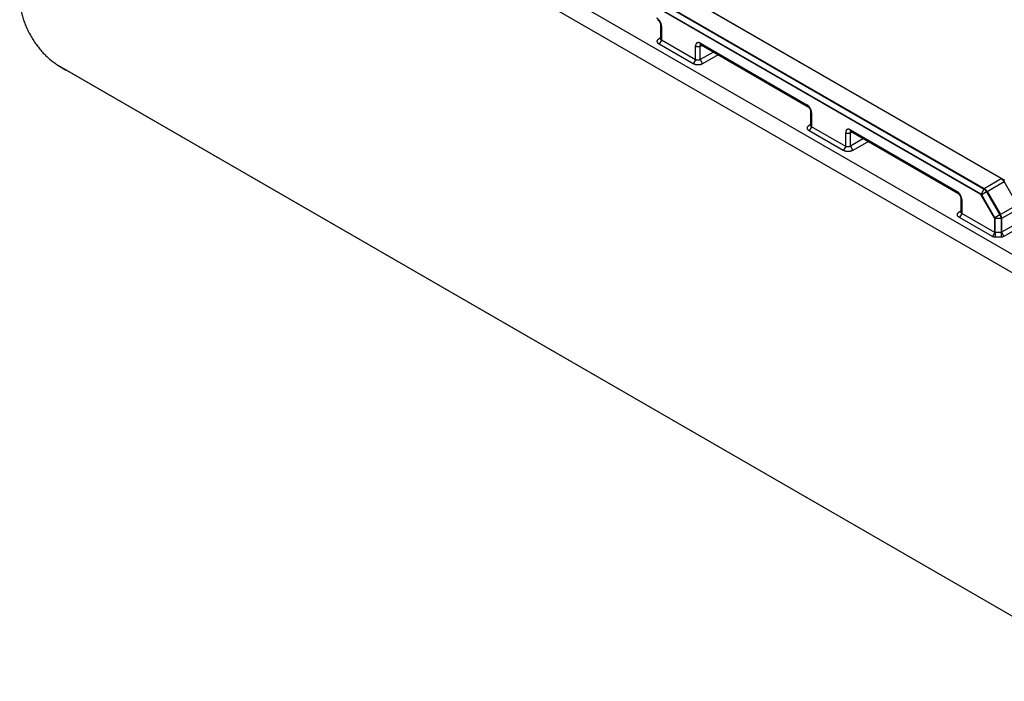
# Model space of a CAD drawing. Header units: inches. Extents: x 0 to 34, y 0 to 22.
# Tile 28 of 80: x 26.5 to 28.7, y 16.7 to 18.2. Entities that reach past the tile are written whole.
import ezdxf

# ---------------------------------------------------------------- set-up
doc = ezdxf.new("R2010")
doc.units = ezdxf.units.IN
doc.header["$LTSCALE"] = 1.87
doc.header["$MEASUREMENT"] = 0
doc.layers.get('0').update_dxf_attribs({"linetype": 'CONTINUOUS'})

msp = doc.modelspace()

# ---------------------------------------------------------------- linework, layer by layer
at = {"color": 7, "linetype": 'CONTINUOUS'}
for p, q in [((28.9708, 17.484), (26.5408, 18.887)), ((28.9532, 17.453), (26.5231, 18.8561)), ((28.6636, 17.817), (26.9739, 18.7926)), ((28.6643, 17.8171), (26.9747, 18.7926)), ((26.9814, 18.7889), (28.671, 17.8133)), ((28.618, 17.7814), (26.929, 18.7567)), ((28.6183, 17.7825), (26.9293, 18.7577)), ((26.9357, 18.769), (28.6248, 17.7938)), ((26.9365, 18.7698), (28.6255, 17.7946)), ((27.9012, 18.1609), (27.9012, 18.1302)), ((27.9034, 18.1578), (27.9034, 18.1271)), ((27.898, 18.1303), (27.9012, 18.1323)), ((27.9012, 18.1322), (27.898, 18.1303)), ((27.9034, 18.1271), (27.8982, 18.118)), ((27.9743, 18.074), (27.8982, 18.118)), ((27.9795, 18.0832), (27.9034, 18.1271)), ((27.9795, 18.0832), (27.9795, 18.1139)), ((27.99, 18.1138), (27.9933, 18.1156)), ((27.99, 18.0833), (27.99, 18.1138)), ((27.9901, 18.12), (28.2286, 17.9823)), ((27.9916, 18.1166), (28.2302, 17.9788)), ((28.0196, 18.1004), (27.99, 18.0833)), ((28.0302, 18.0943), (27.9953, 18.0741)), ((26.5522, 18.0713), (26.5537, 18.0704)), ((26.5522, 18.0713), (26.5695, 18.0609)), ((26.5537, 18.0704), (28.9225, 16.7027)), ((26.5537, 18.0704), (26.5714, 18.0598)), ((27.9795, 18.0832), (27.9743, 18.074)), ((27.99, 18.0833), (27.9953, 18.0741)), ((26.5695, 18.0609), (26.5714, 18.0598)), ((26.5714, 18.0598), (28.9402, 16.6921)), ((28.237, 17.9669), (28.237, 17.9363)), ((28.2392, 17.9639), (28.2392, 17.9332)), ((28.2338, 17.9364), (28.237, 17.9384)), ((28.237, 17.9382), (28.2338, 17.9364)), ((28.2392, 17.9332), (28.234, 17.924)), ((28.3101, 17.8801), (28.234, 17.924)), ((28.3154, 17.8892), (28.2392, 17.9332)), ((28.3154, 17.8892), (28.3154, 17.9199)), ((28.3259, 17.9199), (28.3292, 17.9217)), ((28.3259, 17.8894), (28.3259, 17.9199)), ((28.326, 17.9261), (28.5645, 17.7883)), ((28.3275, 17.9226), (28.5661, 17.7849)), ((28.3555, 17.9065), (28.3259, 17.8894)), ((28.3661, 17.9004), (28.3312, 17.8802)), ((28.3154, 17.8892), (28.3101, 17.8801)), ((28.3259, 17.8894), (28.3312, 17.8802)), ((28.6255, 17.7946), (28.6636, 17.817)), ((28.6318, 17.788), (28.6698, 17.8104)), ((28.671, 17.8133), (28.6643, 17.8171)), ((28.6698, 17.8104), (28.6704, 17.8107)), ((28.6999, 17.7583), (28.6698, 17.8104)), ((28.618, 17.7814), (28.6183, 17.7825)), ((28.6248, 17.7938), (28.6183, 17.7825)), ((28.6308, 17.7874), (28.6197, 17.781)), ((28.6255, 17.7946), (28.6248, 17.7938)), ((28.6318, 17.788), (28.6308, 17.7874)), ((28.6308, 17.7874), (28.6605, 17.736)), ((28.6318, 17.788), (28.6615, 17.7365)), ((28.5729, 17.773), (28.5729, 17.7425)), ((28.5751, 17.77), (28.5751, 17.7393)), ((28.6189, 17.7805), (28.618, 17.7814)), ((28.6189, 17.7805), (28.6197, 17.781)), ((28.6486, 17.7291), (28.6189, 17.7805)), ((28.6494, 17.7295), (28.6197, 17.781)), ((28.5696, 17.7425), (28.5729, 17.7445)), ((28.5729, 17.7444), (28.5696, 17.7425)), ((28.5751, 17.7393), (28.5698, 17.7301)), ((28.6489, 17.6967), (28.5751, 17.7393)), ((28.6999, 17.7583), (28.6615, 17.7365)), ((28.7025, 17.7495), (28.6641, 17.7278)), ((28.6436, 17.6874), (28.5698, 17.7301)), ((28.6486, 17.7291), (28.6494, 17.7295)), ((28.6489, 17.7279), (28.6486, 17.7291)), ((28.6489, 17.6967), (28.6489, 17.7279)), ((28.6489, 17.7279), (28.65, 17.7276)), ((28.6605, 17.736), (28.6494, 17.7295)), ((28.663, 17.7276), (28.65, 17.7276)), ((28.65, 17.6965), (28.65, 17.7276)), ((28.6615, 17.7365), (28.6605, 17.736)), ((28.6641, 17.7278), (28.663, 17.7276)), ((28.663, 17.7276), (28.663, 17.6966)), ((28.6641, 17.7278), (28.6641, 17.6969)), ((28.7025, 17.7191), (28.6641, 17.6969)), ((28.6489, 17.6967), (28.6436, 17.6874)), ((28.65, 17.6965), (28.6489, 17.6967)), ((28.663, 17.6966), (28.65, 17.6965)), ((28.65, 17.6965), (28.65, 17.6859)), ((28.6641, 17.6969), (28.663, 17.6966)), ((28.663, 17.6966), (28.6631, 17.686)), ((28.6641, 17.6969), (28.6695, 17.6876)), ((28.7079, 17.7097), (28.6695, 17.6876)), ((28.6631, 17.686), (28.65, 17.6859))]:
    msp.add_line(p, q, dxfattribs=at)
for points in [[(27.8943, 18.1727), (27.8944, 18.1727), (27.8946, 18.1726), (27.8947, 18.1725), (27.8948, 18.1724), (27.895, 18.1723), (27.8951, 18.1722), (27.8953, 18.1721), (27.8954, 18.172), (27.8956, 18.1718), (27.8958, 18.1717), (27.8959, 18.1715), (27.8961, 18.1714), (27.8963, 18.1712), (27.8964, 18.1711), (27.8966, 18.1709), (27.8968, 18.1707), (27.897, 18.1705), (27.8972, 18.1703), (27.8973, 18.1701), (27.8975, 18.1699), (27.8977, 18.1696), (27.8978, 18.1694), (27.898, 18.1692), (27.8982, 18.169), (27.8984, 18.1687), (27.8985, 18.1685), (27.8987, 18.1682), (27.8988, 18.168), (27.899, 18.1677), (27.8991, 18.1674), (27.8993, 18.1672), (27.8994, 18.1669), (27.8996, 18.1667), (27.8997, 18.1664), (27.8998, 18.1661), (27.8999, 18.1659), (27.9001, 18.1656), (27.9002, 18.1653), (27.9003, 18.1651), (27.9004, 18.1648), (27.9005, 18.1646), (27.9005, 18.1643), (27.9006, 18.1641), (27.9007, 18.1638), (27.9008, 18.1636), (27.9008, 18.1633), (27.9009, 18.1631), (27.9009, 18.1629), (27.901, 18.1626), (27.901, 18.1624), (27.9011, 18.1622), (27.9011, 18.162), (27.9011, 18.1618), (27.9011, 18.1617), (27.9011, 18.1615), (27.9012, 18.1613), (27.9012, 18.1612), (27.9012, 18.161), (27.9012, 18.1609)], [(27.9906, 18.117), (27.9906, 18.117), (27.9906, 18.117), (27.9906, 18.117), (27.9906, 18.117), (27.9907, 18.117), (27.9907, 18.117), (27.9908, 18.117), (27.9908, 18.1169), (27.9909, 18.1169), (27.991, 18.1169), (27.991, 18.1169), (27.9911, 18.1168), (27.9912, 18.1168), (27.9913, 18.1167), (27.9914, 18.1167), (27.9915, 18.1166), (27.9916, 18.1166)], [(28.2302, 17.9788), (28.2303, 17.9788), (28.2304, 17.9787), (28.2306, 17.9786), (28.2307, 17.9785), (28.2308, 17.9784), (28.231, 17.9783), (28.2311, 17.9782), (28.2313, 17.978), (28.2315, 17.9779), (28.2316, 17.9778), (28.2318, 17.9776), (28.232, 17.9775), (28.2321, 17.9773), (28.2323, 17.9771), (28.2325, 17.9769), (28.2327, 17.9768), (28.2329, 17.9766), (28.233, 17.9764), (28.2332, 17.9761), (28.2334, 17.9759), (28.2336, 17.9757), (28.2337, 17.9755), (28.2339, 17.9753), (28.2341, 17.975), (28.2342, 17.9748), (28.2344, 17.9745), (28.2346, 17.9743), (28.2347, 17.974), (28.2349, 17.9738), (28.235, 17.9735), (28.2352, 17.9733), (28.2353, 17.973), (28.2354, 17.9727), (28.2356, 17.9725), (28.2357, 17.9722), (28.2358, 17.9719), (28.2359, 17.9717), (28.236, 17.9714), (28.2361, 17.9711), (28.2362, 17.9709), (28.2363, 17.9706), (28.2364, 17.9704), (28.2365, 17.9701), (28.2366, 17.9699), (28.2366, 17.9696), (28.2367, 17.9694), (28.2368, 17.9692), (28.2368, 17.9689), (28.2369, 17.9687), (28.2369, 17.9685), (28.2369, 17.9683), (28.237, 17.9681), (28.237, 17.9679), (28.237, 17.9677), (28.237, 17.9676), (28.237, 17.9674), (28.237, 17.9672), (28.237, 17.9671), (28.237, 17.9669)], [(28.3265, 17.9231), (28.3265, 17.9231), (28.3265, 17.9231), (28.3265, 17.9231), (28.3265, 17.9231), (28.3265, 17.9231), (28.3266, 17.923), (28.3266, 17.923), (28.3267, 17.923), (28.3268, 17.923), (28.3268, 17.923), (28.3269, 17.9229), (28.327, 17.9229), (28.3271, 17.9228), (28.3272, 17.9228), (28.3273, 17.9227), (28.3274, 17.9227), (28.3275, 17.9226)], [(28.5661, 17.7849), (28.5662, 17.7848), (28.5663, 17.7847), (28.5664, 17.7847), (28.5666, 17.7846), (28.5667, 17.7845), (28.5669, 17.7844), (28.567, 17.7842), (28.5672, 17.7841), (28.5673, 17.784), (28.5675, 17.7838), (28.5677, 17.7837), (28.5679, 17.7835), (28.568, 17.7834), (28.5682, 17.7832), (28.5684, 17.783), (28.5686, 17.7828), (28.5687, 17.7826), (28.5689, 17.7824), (28.5691, 17.7822), (28.5693, 17.782), (28.5694, 17.7818), (28.5696, 17.7816), (28.5698, 17.7813), (28.5699, 17.7811), (28.5701, 17.7809), (28.5703, 17.7806), (28.5704, 17.7804), (28.5706, 17.7801), (28.5707, 17.7798), (28.5709, 17.7796), (28.571, 17.7793), (28.5712, 17.7791), (28.5713, 17.7788), (28.5714, 17.7785), (28.5716, 17.7783), (28.5717, 17.778), (28.5718, 17.7777), (28.5719, 17.7775), (28.572, 17.7772), (28.5721, 17.777), (28.5722, 17.7767), (28.5723, 17.7764), (28.5724, 17.7762), (28.5724, 17.7759), (28.5725, 17.7757), (28.5726, 17.7755), (28.5726, 17.7752), (28.5727, 17.775), (28.5727, 17.7748), (28.5728, 17.7746), (28.5728, 17.7744), (28.5728, 17.7742), (28.5729, 17.774), (28.5729, 17.7738), (28.5729, 17.7736), (28.5729, 17.7735), (28.5729, 17.7733), (28.5729, 17.7731), (28.5729, 17.773)]]:
    msp.add_lwpolyline(points, dxfattribs=at)
for points, knots in [([(26.4669, 18.219), (26.4669, 18.2174), (26.467, 18.2141), (26.4674, 18.2091), (26.468, 18.204), (26.4688, 18.1988), (26.4697, 18.1936), (26.4709, 18.1883), (26.4722, 18.183), (26.4738, 18.1776), (26.4755, 18.1722), (26.4774, 18.1668), (26.4795, 18.1615), (26.4817, 18.1561), (26.4841, 18.1508), (26.4867, 18.1456), (26.4894, 18.1403), (26.4923, 18.1352), (26.4953, 18.1301), (26.4985, 18.1252), (26.5017, 18.1203), (26.5051, 18.1156), (26.5086, 18.111), (26.5123, 18.1065), (26.516, 18.1021), (26.5197, 18.098), (26.5236, 18.094), (26.5276, 18.0901), (26.5316, 18.0865), (26.5356, 18.083), (26.5397, 18.0798), (26.5438, 18.0767), (26.548, 18.0739), (26.5508, 18.0721), (26.5522, 18.0713)], [0, 0, 0, 0, 0.027747, 0.056119, 0.085094, 0.114644, 0.144736, 0.175337, 0.206408, 0.23791, 0.2698, 0.302034, 0.334567, 0.36735, 0.400334, 0.433471, 0.46671, 0.5, 0.53329, 0.566529, 0.599666, 0.63265, 0.665433, 0.697966, 0.7302, 0.76209, 0.793592, 0.824663, 0.855264, 0.885356, 0.914906, 0.943881, 0.972253, 1, 1, 1, 1]), ([(27.9034, 18.1578), (27.9034, 18.1579), (27.9034, 18.1581), (27.9034, 18.1584), (27.9033, 18.1587), (27.9033, 18.1592), (27.9033, 18.1597), (27.9031, 18.1605), (27.9029, 18.1616), (27.9026, 18.163), (27.9022, 18.1641), (27.9019, 18.165), (27.9015, 18.1659), (27.901, 18.167), (27.9003, 18.1683), (27.8996, 18.1693), (27.8991, 18.1701), (27.8987, 18.1707), (27.8982, 18.1713), (27.8976, 18.172), (27.8968, 18.1729), (27.896, 18.1737), (27.8953, 18.1743), (27.8948, 18.1748), (27.8943, 18.1752), (27.8939, 18.1755), (27.8935, 18.1757), (27.8933, 18.1759), (27.893, 18.176), (27.8928, 18.1761), (27.8928, 18.1762)], [0, 0, 0, 0, 0.013723, 0.027606, 0.041648, 0.055851, 0.08472, 0.114189, 0.174794, 0.237365, 0.30155, 0.334138, 0.366989, 0.433273, 0.499986, 0.566698, 0.599925, 0.632992, 0.665846, 0.698434, 0.762616, 0.825183, 0.855758, 0.885803, 0.915278, 0.94415, 0.958353, 0.972395, 0.986278, 1, 1, 1, 1]), ([(27.9012, 18.1609), (27.9012, 18.1608), (27.9012, 18.1607), (27.9012, 18.1605), (27.9012, 18.1602), (27.9013, 18.16), (27.9015, 18.1596), (27.9017, 18.1592), (27.9021, 18.1588), (27.9024, 18.1585), (27.9029, 18.1581), (27.9032, 18.1579), (27.9034, 18.1578)], [0, 0, 0, 0, 0.053917, 0.108092, 0.162777, 0.218213, 0.332131, 0.451468, 0.577364, 0.71056, 0.851426, 1, 1, 1, 1]), ([(27.8982, 18.118), (27.8981, 18.118), (27.8979, 18.1181), (27.8978, 18.1182), (27.8977, 18.1183), (27.8975, 18.1183), (27.8974, 18.1185), (27.8972, 18.1186), (27.8969, 18.1188), (27.8967, 18.119), (27.8963, 18.1193), (27.8959, 18.1196), (27.8954, 18.1201), (27.895, 18.1206), (27.8947, 18.1211), (27.8944, 18.1216), (27.8942, 18.122), (27.8941, 18.1224), (27.8939, 18.1228), (27.8938, 18.1232), (27.8938, 18.1236), (27.8938, 18.1241), (27.8938, 18.1245), (27.8938, 18.1249), (27.8939, 18.1254), (27.894, 18.1258), (27.8942, 18.1262), (27.8944, 18.1268), (27.8948, 18.1275), (27.8953, 18.1281), (27.8958, 18.1286), (27.8962, 18.129), (27.8965, 18.1293), (27.8968, 18.1295), (27.897, 18.1297), (27.8972, 18.1298), (27.8974, 18.1299), (27.8975, 18.13), (27.8976, 18.1301), (27.8977, 18.1302), (27.8978, 18.1302), (27.8979, 18.1303), (27.898, 18.1303)], [0, 0, 0, 0, 0.018767, 0.028067, 0.037315, 0.046508, 0.055641, 0.073729, 0.091581, 0.109196, 0.143713, 0.177308, 0.210013, 0.272881, 0.303162, 0.332735, 0.361668, 0.390036, 0.417939, 0.445485, 0.472791, 0.499976, 0.527162, 0.554471, 0.582023, 0.609936, 0.638317, 0.667253, 0.727061, 0.789909, 0.822615, 0.856225, 0.890774, 0.908404, 0.926269, 0.944366, 0.953504, 0.962703, 0.971953, 0.981247, 0.99059, 1, 1, 1, 1]), ([(27.9034, 18.1271), (27.9033, 18.1271), (27.9032, 18.1272), (27.9031, 18.1273), (27.903, 18.1273), (27.9029, 18.1274), (27.9028, 18.1275), (27.9026, 18.1276), (27.9024, 18.1278), (27.9021, 18.1281), (27.9017, 18.1285), (27.9015, 18.1289), (27.9013, 18.1293), (27.9012, 18.1296), (27.9012, 18.1298), (27.9012, 18.13), (27.9012, 18.1302), (27.9012, 18.1302)], [0, 0, 0, 0, 0.03734, 0.074232, 0.110695, 0.146692, 0.18222, 0.217279, 0.285993, 0.418015, 0.543489, 0.663263, 0.778279, 0.83443, 0.889942, 0.945052, 1, 1, 1, 1]), ([(27.9901, 18.12), (27.99, 18.12), (27.9898, 18.1201), (27.9896, 18.1203), (27.9893, 18.1204), (27.989, 18.1206), (27.9885, 18.1208), (27.988, 18.121), (27.9875, 18.1211), (27.987, 18.1212), (27.9865, 18.1213), (27.9859, 18.1214), (27.9852, 18.1214), (27.9846, 18.1214), (27.9842, 18.1213), (27.9838, 18.1212), (27.9834, 18.1211), (27.983, 18.1209), (27.9826, 18.1207), (27.9822, 18.1205), (27.9819, 18.1202), (27.9816, 18.12), (27.9813, 18.1196), (27.981, 18.1193), (27.9807, 18.1189), (27.9805, 18.1185), (27.9802, 18.1179), (27.98, 18.1173), (27.9798, 18.1167), (27.9797, 18.1161), (27.9796, 18.1156), (27.9795, 18.1151), (27.9795, 18.1147), (27.9795, 18.1145), (27.9795, 18.1142), (27.9795, 18.114), (27.9795, 18.1139)], [0, 0, 0, 0, 0.018921, 0.037612, 0.05607, 0.074287, 0.109997, 0.144736, 0.178507, 0.211329, 0.243238, 0.274278, 0.33394, 0.362735, 0.390939, 0.41865, 0.445982, 0.473059, 0.500009, 0.526959, 0.554037, 0.581368, 0.609074, 0.637271, 0.666063, 0.695537, 0.725766, 0.788694, 0.821515, 0.855278, 0.890006, 0.925711, 0.943927, 0.962386, 0.981078, 1, 1, 1, 1]), ([(27.9795, 18.1139), (27.9797, 18.1138), (27.98, 18.1136), (27.9806, 18.1133), (27.9812, 18.1131), (27.9819, 18.1129), (27.9826, 18.1128), (27.9833, 18.1127), (27.984, 18.1126), (27.9847, 18.1126), (27.9854, 18.1126), (27.9862, 18.1127), (27.9869, 18.1128), (27.9876, 18.1129), (27.9882, 18.1131), (27.9888, 18.1133), (27.9894, 18.1135), (27.9898, 18.1137), (27.99, 18.1138)], [0, 0, 0, 0, 0.055747, 0.113968, 0.174429, 0.236842, 0.300876, 0.366164, 0.432315, 0.498921, 0.565564, 0.631827, 0.6973, 0.761587, 0.824317, 0.885152, 0.943794, 1, 1, 1, 1]), ([(27.99, 18.1138), (27.99, 18.114), (27.99, 18.1143), (27.99, 18.1147), (27.9901, 18.1152), (27.9902, 18.1156), (27.9904, 18.116), (27.9906, 18.1163), (27.9908, 18.1166), (27.9909, 18.1168), (27.991, 18.1169)], [0, 0, 0, 0, 0.145083, 0.283955, 0.416608, 0.543209, 0.664144, 0.780009, 0.891623, 1, 1, 1, 1]), ([(27.9916, 18.1166), (27.9916, 18.1166), (27.9915, 18.1167), (27.9913, 18.1168), (27.9911, 18.1169), (27.9909, 18.1172), (27.9907, 18.1175), (27.9905, 18.1179), (27.9903, 18.1184), (27.9902, 18.1189), (27.9901, 18.1194), (27.9901, 18.1198), (27.9901, 18.12)], [0, 0, 0, 0, 0.053911, 0.108084, 0.162769, 0.218207, 0.33213, 0.451473, 0.577374, 0.710572, 0.851434, 1, 1, 1, 1]), ([(27.9953, 18.0741), (27.9952, 18.0741), (27.9951, 18.074), (27.9949, 18.0739), (27.9948, 18.0738), (27.9946, 18.0738), (27.9944, 18.0737), (27.9942, 18.0735), (27.9939, 18.0734), (27.9936, 18.0733), (27.9933, 18.0732), (27.9929, 18.073), (27.9924, 18.0728), (27.9915, 18.0725), (27.9904, 18.0722), (27.9893, 18.072), (27.9884, 18.0718), (27.9874, 18.0717), (27.9862, 18.0716), (27.9847, 18.0715), (27.9835, 18.0716), (27.9826, 18.0716), (27.9819, 18.0717), (27.9811, 18.0718), (27.9804, 18.0719), (27.9798, 18.072), (27.9789, 18.0722), (27.978, 18.0725), (27.9771, 18.0727), (27.9765, 18.073), (27.976, 18.0732), (27.9756, 18.0733), (27.9753, 18.0735), (27.9751, 18.0736), (27.9749, 18.0737), (27.9748, 18.0737), (27.9747, 18.0738), (27.9745, 18.0739), (27.9744, 18.074), (27.9743, 18.074)], [0, 0, 0, 0, 0.013926, 0.020947, 0.027998, 0.035082, 0.042207, 0.056575, 0.07109, 0.085753, 0.100559, 0.115506, 0.145801, 0.176594, 0.239488, 0.303845, 0.336468, 0.369327, 0.435553, 0.502122, 0.568618, 0.601712, 0.634633, 0.667329, 0.699751, 0.731855, 0.763602, 0.825854, 0.85629, 0.88621, 0.915572, 0.930031, 0.944337, 0.958489, 0.965504, 0.972479, 0.979416, 0.986317, 1, 1, 1, 1]), ([(27.99, 18.0833), (27.9899, 18.0833), (27.9899, 18.0832), (27.9898, 18.0832), (27.9897, 18.0831), (27.9896, 18.0831), (27.9894, 18.083), (27.9893, 18.0829), (27.9891, 18.0829), (27.9889, 18.0827), (27.9885, 18.0826), (27.9881, 18.0825), (27.9876, 18.0823), (27.9869, 18.0822), (27.9862, 18.082), (27.9854, 18.082), (27.9847, 18.0819), (27.984, 18.0819), (27.9834, 18.082), (27.9829, 18.082), (27.9825, 18.0821), (27.9819, 18.0822), (27.9813, 18.0824), (27.9809, 18.0825), (27.9806, 18.0826), (27.9804, 18.0827), (27.9802, 18.0828), (27.98, 18.0829), (27.9799, 18.0829), (27.9797, 18.083), (27.9796, 18.0831), (27.9795, 18.0831), (27.9795, 18.0832)], [0, 0, 0, 0, 0.014018, 0.021086, 0.028185, 0.042483, 0.056932, 0.071527, 0.086263, 0.116147, 0.146556, 0.177444, 0.24048, 0.304924, 0.370435, 0.436644, 0.50315, 0.569548, 0.635432, 0.668059, 0.700411, 0.764106, 0.826204, 0.856564, 0.886412, 0.915709, 0.93014, 0.94442, 0.958546, 0.972515, 0.986336, 1, 1, 1, 1]), ([(28.2286, 17.9823), (28.2286, 17.9821), (28.2287, 17.9817), (28.2287, 17.9811), (28.2289, 17.9806), (28.229, 17.9801), (28.2292, 17.9797), (28.2295, 17.9794), (28.2297, 17.9792), (28.2298, 17.9791), (28.23, 17.9789), (28.2301, 17.9789), (28.2302, 17.9788)], [0, 0, 0, 0, 0.148578, 0.289445, 0.422643, 0.548539, 0.667875, 0.781791, 0.837227, 0.891911, 0.946085, 1, 1, 1, 1]), ([(28.2392, 17.9639), (28.2392, 17.964), (28.2392, 17.9642), (28.2392, 17.9645), (28.2392, 17.9648), (28.2392, 17.9652), (28.2391, 17.9658), (28.239, 17.9666), (28.2388, 17.9677), (28.2384, 17.9691), (28.2381, 17.9702), (28.2377, 17.9711), (28.2374, 17.9719), (28.2368, 17.9731), (28.2361, 17.9743), (28.2355, 17.9754), (28.235, 17.9762), (28.2345, 17.9768), (28.2341, 17.9774), (28.2335, 17.9781), (28.2327, 17.979), (28.2319, 17.9798), (28.2312, 17.9804), (28.2307, 17.9808), (28.2302, 17.9812), (28.2298, 17.9815), (28.2294, 17.9818), (28.2292, 17.9819), (28.2289, 17.9821), (28.2287, 17.9822), (28.2286, 17.9823)], [0, 0, 0, 0, 0.013723, 0.027606, 0.041648, 0.055851, 0.08472, 0.114189, 0.174794, 0.237365, 0.30155, 0.334138, 0.366989, 0.433273, 0.499986, 0.566698, 0.599925, 0.632992, 0.665846, 0.698434, 0.762616, 0.825183, 0.855758, 0.885803, 0.915278, 0.94415, 0.958353, 0.972395, 0.986278, 1, 1, 1, 1]), ([(28.237, 17.9669), (28.237, 17.9669), (28.2371, 17.9667), (28.2371, 17.9665), (28.2371, 17.9663), (28.2372, 17.966), (28.2374, 17.9657), (28.2376, 17.9653), (28.2379, 17.9649), (28.2383, 17.9645), (28.2388, 17.9642), (28.2391, 17.964), (28.2392, 17.9639)], [0, 0, 0, 0, 0.053917, 0.108092, 0.162777, 0.218213, 0.332131, 0.451468, 0.577364, 0.71056, 0.851426, 1, 1, 1, 1]), ([(28.234, 17.924), (28.2339, 17.9241), (28.2338, 17.9242), (28.2337, 17.9243), (28.2335, 17.9243), (28.2334, 17.9244), (28.2332, 17.9245), (28.2331, 17.9247), (28.2328, 17.9248), (28.2325, 17.925), (28.2322, 17.9253), (28.2318, 17.9257), (28.2313, 17.9262), (28.2309, 17.9267), (28.2305, 17.9272), (28.2303, 17.9276), (28.2301, 17.928), (28.2299, 17.9284), (28.2298, 17.9289), (28.2297, 17.9293), (28.2297, 17.9297), (28.2296, 17.9301), (28.2296, 17.9306), (28.2297, 17.931), (28.2298, 17.9314), (28.2299, 17.9319), (28.23, 17.9323), (28.2303, 17.9328), (28.2307, 17.9335), (28.2312, 17.9342), (28.2317, 17.9347), (28.232, 17.935), (28.2324, 17.9353), (28.2327, 17.9356), (28.2329, 17.9357), (28.2331, 17.9359), (28.2332, 17.936), (28.2334, 17.9361), (28.2335, 17.9361), (28.2336, 17.9362), (28.2337, 17.9363), (28.2338, 17.9364), (28.2338, 17.9364)], [0, 0, 0, 0, 0.018767, 0.028067, 0.037315, 0.046508, 0.055641, 0.073729, 0.091581, 0.109196, 0.143713, 0.177308, 0.210013, 0.272881, 0.303162, 0.332735, 0.361668, 0.390036, 0.417939, 0.445485, 0.472791, 0.499976, 0.527162, 0.554471, 0.582023, 0.609936, 0.638317, 0.667253, 0.727061, 0.789909, 0.822615, 0.856225, 0.890774, 0.908404, 0.926269, 0.944366, 0.953504, 0.962703, 0.971953, 0.981247, 0.99059, 1, 1, 1, 1]), ([(28.2392, 17.9332), (28.2392, 17.9332), (28.2391, 17.9332), (28.239, 17.9333), (28.2389, 17.9334), (28.2387, 17.9335), (28.2386, 17.9336), (28.2385, 17.9337), (28.2382, 17.9339), (28.2379, 17.9342), (28.2376, 17.9346), (28.2374, 17.935), (28.2372, 17.9353), (28.2371, 17.9356), (28.2371, 17.9359), (28.2371, 17.9361), (28.237, 17.9362), (28.237, 17.9363)], [0, 0, 0, 0, 0.03734, 0.074232, 0.110695, 0.146692, 0.18222, 0.217279, 0.285993, 0.418015, 0.543489, 0.663263, 0.778279, 0.83443, 0.889942, 0.945052, 1, 1, 1, 1]), ([(28.326, 17.9261), (28.3259, 17.9261), (28.3257, 17.9262), (28.3254, 17.9263), (28.3252, 17.9265), (28.3248, 17.9266), (28.3244, 17.9268), (28.3239, 17.927), (28.3234, 17.9272), (28.3229, 17.9273), (28.3224, 17.9274), (28.3218, 17.9275), (28.3211, 17.9275), (28.3205, 17.9275), (28.3201, 17.9274), (28.3196, 17.9273), (28.3192, 17.9272), (28.3188, 17.927), (28.3185, 17.9268), (28.3181, 17.9266), (28.3178, 17.9263), (28.3174, 17.926), (28.3171, 17.9257), (28.3169, 17.9254), (28.3166, 17.925), (28.3164, 17.9246), (28.3161, 17.924), (28.3159, 17.9234), (28.3157, 17.9227), (28.3156, 17.9222), (28.3155, 17.9217), (28.3154, 17.9212), (28.3154, 17.9208), (28.3154, 17.9205), (28.3154, 17.9202), (28.3154, 17.92), (28.3154, 17.9199)], [0, 0, 0, 0, 0.018921, 0.037612, 0.05607, 0.074287, 0.109997, 0.144736, 0.178507, 0.211329, 0.243238, 0.274278, 0.33394, 0.362735, 0.390939, 0.41865, 0.445982, 0.473059, 0.500009, 0.526959, 0.554037, 0.581368, 0.609074, 0.637271, 0.666063, 0.695537, 0.725766, 0.788694, 0.821515, 0.855278, 0.890006, 0.925711, 0.943927, 0.962386, 0.981078, 1, 1, 1, 1]), ([(28.3154, 17.9199), (28.3155, 17.9198), (28.3159, 17.9196), (28.3165, 17.9194), (28.3171, 17.9192), (28.3178, 17.919), (28.3184, 17.9189), (28.3192, 17.9187), (28.3199, 17.9187), (28.3206, 17.9187), (28.3213, 17.9187), (28.322, 17.9187), (28.3227, 17.9188), (28.3234, 17.919), (28.3241, 17.9191), (28.3247, 17.9194), (28.3253, 17.9196), (28.3257, 17.9198), (28.3259, 17.9199)], [0, 0, 0, 0, 0.055747, 0.113968, 0.174429, 0.236842, 0.300876, 0.366164, 0.432315, 0.498921, 0.565564, 0.631827, 0.6973, 0.761587, 0.824317, 0.885152, 0.943794, 1, 1, 1, 1]), ([(28.3259, 17.9199), (28.3259, 17.92), (28.3259, 17.9204), (28.3259, 17.9208), (28.326, 17.9212), (28.3261, 17.9217), (28.3263, 17.922), (28.3264, 17.9224), (28.3266, 17.9227), (28.3268, 17.9228), (28.3269, 17.9229)], [0, 0, 0, 0, 0.145083, 0.283955, 0.416608, 0.543209, 0.664144, 0.780009, 0.891623, 1, 1, 1, 1]), ([(28.3275, 17.9226), (28.3275, 17.9227), (28.3273, 17.9227), (28.3272, 17.9229), (28.327, 17.923), (28.3268, 17.9232), (28.3266, 17.9235), (28.3264, 17.924), (28.3262, 17.9244), (28.3261, 17.9249), (28.326, 17.9255), (28.326, 17.9259), (28.326, 17.9261)], [0, 0, 0, 0, 0.053911, 0.108084, 0.162769, 0.218207, 0.33213, 0.451473, 0.577374, 0.710572, 0.851434, 1, 1, 1, 1]), ([(28.3312, 17.8802), (28.3311, 17.8801), (28.331, 17.8801), (28.3308, 17.88), (28.3306, 17.8799), (28.3305, 17.8798), (28.3303, 17.8797), (28.3301, 17.8796), (28.3298, 17.8795), (28.3295, 17.8794), (28.3292, 17.8792), (28.3288, 17.8791), (28.3283, 17.8789), (28.3274, 17.8786), (28.3263, 17.8783), (28.3252, 17.878), (28.3242, 17.8779), (28.3233, 17.8778), (28.3221, 17.8776), (28.3206, 17.8776), (28.3194, 17.8776), (28.3184, 17.8777), (28.3177, 17.8778), (28.317, 17.8778), (28.3163, 17.878), (28.3156, 17.8781), (28.3147, 17.8783), (28.3139, 17.8785), (28.313, 17.8788), (28.3124, 17.879), (28.3119, 17.8792), (28.3115, 17.8794), (28.3112, 17.8795), (28.311, 17.8796), (28.3108, 17.8797), (28.3107, 17.8798), (28.3105, 17.8799), (28.3104, 17.88), (28.3102, 17.88), (28.3101, 17.8801)], [0, 0, 0, 0, 0.013926, 0.020947, 0.027998, 0.035082, 0.042207, 0.056575, 0.07109, 0.085753, 0.100559, 0.115506, 0.145801, 0.176594, 0.239488, 0.303845, 0.336468, 0.369327, 0.435553, 0.502122, 0.568618, 0.601712, 0.634633, 0.667329, 0.699751, 0.731855, 0.763602, 0.825854, 0.85629, 0.88621, 0.915572, 0.930031, 0.944337, 0.958489, 0.965504, 0.972479, 0.979416, 0.986317, 1, 1, 1, 1]), ([(28.3259, 17.8894), (28.3258, 17.8894), (28.3258, 17.8893), (28.3257, 17.8893), (28.3256, 17.8892), (28.3255, 17.8892), (28.3253, 17.8891), (28.3252, 17.889), (28.325, 17.8889), (28.3247, 17.8888), (28.3244, 17.8887), (28.324, 17.8885), (28.3234, 17.8884), (28.3227, 17.8882), (28.322, 17.8881), (28.3213, 17.888), (28.3206, 17.888), (28.3199, 17.888), (28.3193, 17.8881), (28.3188, 17.8881), (28.3183, 17.8882), (28.3178, 17.8883), (28.3172, 17.8884), (28.3168, 17.8886), (28.3165, 17.8887), (28.3162, 17.8888), (28.316, 17.8889), (28.3159, 17.8889), (28.3158, 17.889), (28.3156, 17.8891), (28.3155, 17.8891), (28.3154, 17.8892), (28.3154, 17.8892)], [0, 0, 0, 0, 0.014018, 0.021086, 0.028185, 0.042483, 0.056932, 0.071527, 0.086263, 0.116147, 0.146556, 0.177444, 0.24048, 0.304924, 0.370435, 0.436644, 0.50315, 0.569548, 0.635432, 0.668059, 0.700411, 0.764106, 0.826204, 0.856564, 0.886412, 0.915709, 0.93014, 0.94442, 0.958546, 0.972515, 0.986336, 1, 1, 1, 1]), ([(28.6636, 17.817), (28.6636, 17.817), (28.6637, 17.8171), (28.6639, 17.8171), (28.664, 17.8171), (28.6641, 17.8171), (28.6642, 17.8171), (28.6643, 17.8171), (28.6643, 17.8171), (28.6643, 17.8171)], [0, 0, 0, 0, 0.289563, 0.423014, 0.549122, 0.668584, 0.782495, 0.892354, 1, 1, 1, 1]), ([(28.6698, 17.8104), (28.6697, 17.8106), (28.6695, 17.8109), (28.6691, 17.8116), (28.6685, 17.8124), (28.6677, 17.8134), (28.667, 17.8142), (28.6661, 17.8151), (28.6654, 17.8157), (28.6649, 17.8161), (28.6645, 17.8164), (28.6642, 17.8166), (28.664, 17.8167), (28.6638, 17.8169), (28.6636, 17.8169), (28.6636, 17.817)], [0, 0, 0, 0, 0.066802, 0.133502, 0.266154, 0.397121, 0.525581, 0.650758, 0.771944, 0.830851, 0.888532, 0.916896, 0.944928, 0.972632, 1, 1, 1, 1]), ([(28.6704, 17.8107), (28.6702, 17.811), (28.6697, 17.8117), (28.6691, 17.8127), (28.6684, 17.8136), (28.6676, 17.8144), (28.6668, 17.8152), (28.666, 17.8159), (28.6653, 17.8164), (28.6647, 17.8168), (28.6645, 17.817), (28.6643, 17.8171)], [0, 0, 0, 0, 0.133487, 0.266134, 0.397101, 0.525562, 0.650741, 0.771939, 0.88852, 0.944918, 1, 1, 1, 1]), ([(28.5645, 17.7883), (28.5645, 17.7881), (28.5645, 17.7877), (28.5646, 17.7872), (28.5647, 17.7867), (28.5649, 17.7862), (28.5651, 17.7858), (28.5654, 17.7855), (28.5656, 17.7853), (28.5657, 17.7851), (28.5659, 17.785), (28.566, 17.7849), (28.5661, 17.7849)], [0, 0, 0, 0, 0.148578, 0.289445, 0.422643, 0.548539, 0.667875, 0.781791, 0.837227, 0.891911, 0.946085, 1, 1, 1, 1]), ([(28.5751, 17.77), (28.5751, 17.7701), (28.5751, 17.7703), (28.5751, 17.7706), (28.5751, 17.7709), (28.5751, 17.7713), (28.575, 17.7718), (28.5749, 17.7727), (28.5747, 17.7738), (28.5743, 17.7751), (28.574, 17.7762), (28.5736, 17.7771), (28.5732, 17.778), (28.5727, 17.7791), (28.572, 17.7804), (28.5714, 17.7815), (28.5708, 17.7823), (28.5704, 17.7829), (28.57, 17.7834), (28.5694, 17.7842), (28.5686, 17.785), (28.5678, 17.7859), (28.5671, 17.7865), (28.5666, 17.7869), (28.5661, 17.7873), (28.5656, 17.7876), (28.5653, 17.7878), (28.565, 17.788), (28.5648, 17.7882), (28.5646, 17.7883), (28.5645, 17.7883)], [0, 0, 0, 0, 0.013723, 0.027606, 0.041648, 0.055851, 0.08472, 0.114189, 0.174794, 0.237365, 0.30155, 0.334138, 0.366989, 0.433273, 0.499986, 0.566698, 0.599925, 0.632992, 0.665846, 0.698434, 0.762616, 0.825183, 0.855758, 0.885803, 0.915278, 0.94415, 0.958353, 0.972395, 0.986278, 1, 1, 1, 1]), ([(28.6197, 17.781), (28.6197, 17.781), (28.6196, 17.7811), (28.6196, 17.7812), (28.6195, 17.7813), (28.6194, 17.7815), (28.6192, 17.7817), (28.6191, 17.7819), (28.6189, 17.782), (28.6188, 17.7821), (28.6187, 17.7822), (28.6186, 17.7823), (28.6186, 17.7823), (28.6185, 17.7823), (28.6185, 17.7824), (28.6184, 17.7824), (28.6184, 17.7824), (28.6183, 17.7825), (28.6183, 17.7825)], [0, 0, 0, 0, 0.066775, 0.133442, 0.199898, 0.26604, 0.396946, 0.525352, 0.650457, 0.711565, 0.771612, 0.830534, 0.859554, 0.888272, 0.916687, 0.944781, 0.972549, 1, 1, 1, 1]), ([(28.6248, 17.7938), (28.6249, 17.7937), (28.6252, 17.7935), (28.6256, 17.7933), (28.626, 17.793), (28.6266, 17.7925), (28.6273, 17.7919), (28.6281, 17.7911), (28.6288, 17.7903), (28.6294, 17.7895), (28.6299, 17.7889), (28.6302, 17.7884), (28.6305, 17.7879), (28.6307, 17.7876), (28.6308, 17.7874)], [0, 0, 0, 0, 0.055126, 0.11155, 0.169227, 0.228107, 0.349216, 0.474355, 0.602837, 0.733827, 0.800007, 0.866499, 0.933198, 1, 1, 1, 1]), ([(28.6255, 17.7946), (28.6257, 17.7945), (28.626, 17.7943), (28.6264, 17.794), (28.6268, 17.7937), (28.6274, 17.7933), (28.6281, 17.7927), (28.6289, 17.7918), (28.6297, 17.791), (28.6304, 17.79), (28.631, 17.7892), (28.6315, 17.7885), (28.6317, 17.7882), (28.6318, 17.788)], [0, 0, 0, 0, 0.055121, 0.111534, 0.1692, 0.228074, 0.349201, 0.474367, 0.602843, 0.733828, 0.866492, 0.933195, 1, 1, 1, 1]), ([(28.5729, 17.773), (28.5729, 17.7729), (28.5729, 17.7728), (28.573, 17.7726), (28.573, 17.7724), (28.5731, 17.7721), (28.5732, 17.7717), (28.5735, 17.7713), (28.5738, 17.771), (28.5742, 17.7706), (28.5746, 17.7703), (28.5749, 17.7701), (28.5751, 17.77)], [0, 0, 0, 0, 0.053917, 0.108092, 0.162777, 0.218213, 0.332131, 0.451468, 0.577364, 0.71056, 0.851426, 1, 1, 1, 1]), ([(28.5698, 17.7301), (28.5697, 17.7301), (28.5696, 17.7302), (28.5694, 17.7303), (28.5693, 17.7304), (28.5692, 17.7304), (28.569, 17.7305), (28.5688, 17.7307), (28.5686, 17.7308), (28.5683, 17.7311), (28.568, 17.7314), (28.5676, 17.7317), (28.5671, 17.7322), (28.5667, 17.7327), (28.5663, 17.7333), (28.5661, 17.7337), (28.5659, 17.7341), (28.5657, 17.7345), (28.5656, 17.7349), (28.5655, 17.7354), (28.5654, 17.7358), (28.5654, 17.7362), (28.5654, 17.7366), (28.5654, 17.7371), (28.5655, 17.7375), (28.5656, 17.7379), (28.5658, 17.7384), (28.566, 17.7389), (28.5665, 17.7396), (28.567, 17.7403), (28.5674, 17.7408), (28.5678, 17.7411), (28.5681, 17.7414), (28.5684, 17.7417), (28.5687, 17.7419), (28.5689, 17.742), (28.569, 17.7421), (28.5691, 17.7422), (28.5693, 17.7423), (28.5694, 17.7424), (28.5695, 17.7424), (28.5696, 17.7425), (28.5696, 17.7425)], [0, 0, 0, 0, 0.018767, 0.028067, 0.037315, 0.046508, 0.055641, 0.073729, 0.091581, 0.109196, 0.143713, 0.177307, 0.210013, 0.272881, 0.303161, 0.332735, 0.361668, 0.390036, 0.417939, 0.445485, 0.472791, 0.499976, 0.527162, 0.554471, 0.582023, 0.609937, 0.638317, 0.667254, 0.727062, 0.789909, 0.822615, 0.856225, 0.890774, 0.908404, 0.926269, 0.944366, 0.953504, 0.962702, 0.971953, 0.981247, 0.99059, 1, 1, 1, 1]), ([(28.5751, 17.7393), (28.5751, 17.7394), (28.575, 17.7394), (28.5749, 17.7395), (28.5747, 17.7396), (28.5746, 17.7397), (28.5745, 17.7397), (28.5744, 17.7399), (28.5741, 17.7401), (28.5738, 17.7404), (28.5735, 17.7408), (28.5732, 17.7412), (28.5731, 17.7415), (28.573, 17.7418), (28.573, 17.742), (28.5729, 17.7422), (28.5729, 17.7424), (28.5729, 17.7425)], [0, 0, 0, 0, 0.037335, 0.074224, 0.110683, 0.146676, 0.1822, 0.217256, 0.285964, 0.417977, 0.543449, 0.663225, 0.778249, 0.834406, 0.889925, 0.945043, 1, 1, 1, 1]), ([(28.65, 17.7276), (28.65, 17.7277), (28.65, 17.7277), (28.65, 17.7279), (28.65, 17.728), (28.6499, 17.7281), (28.6499, 17.7283), (28.6498, 17.7286), (28.6498, 17.7288), (28.6497, 17.7289), (28.6497, 17.7291), (28.6496, 17.7292), (28.6496, 17.7293), (28.6495, 17.7293), (28.6495, 17.7294), (28.6495, 17.7294), (28.6494, 17.7295), (28.6494, 17.7295), (28.6494, 17.7295)], [0, 0, 0, 0, 0.055218, 0.111711, 0.169436, 0.228344, 0.349473, 0.474602, 0.603038, 0.668244, 0.733966, 0.800104, 0.833297, 0.866556, 0.899871, 0.933223, 0.966604, 1, 1, 1, 1]), ([(28.6605, 17.736), (28.6607, 17.7356), (28.6611, 17.7349), (28.6615, 17.734), (28.6618, 17.7333), (28.6621, 17.7326), (28.6623, 17.7319), (28.6625, 17.7312), (28.6627, 17.7305), (28.6629, 17.7296), (28.663, 17.7286), (28.663, 17.7279), (28.663, 17.7276)], [0, 0, 0, 0, 0.133496, 0.266161, 0.331927, 0.39717, 0.525656, 0.588703, 0.650818, 0.771933, 0.888472, 1, 1, 1, 1]), ([(28.6615, 17.7365), (28.6617, 17.7362), (28.6621, 17.7354), (28.6626, 17.7343), (28.663, 17.7332), (28.6633, 17.7323), (28.6636, 17.7315), (28.6637, 17.7308), (28.6639, 17.7299), (28.664, 17.7288), (28.6641, 17.7281), (28.6641, 17.7278)], [0, 0, 0, 0, 0.133502, 0.266173, 0.397174, 0.525665, 0.588713, 0.65083, 0.771948, 0.888483, 1, 1, 1, 1]), ([(28.65, 17.6859), (28.65, 17.6859), (28.6499, 17.6859), (28.6498, 17.6859), (28.6497, 17.6859), (28.6497, 17.6859), (28.6496, 17.6859), (28.6495, 17.6859), (28.6493, 17.6859), (28.6492, 17.6859), (28.6491, 17.6859), (28.6489, 17.6859), (28.6487, 17.686), (28.6485, 17.686), (28.6482, 17.686), (28.6478, 17.6861), (28.6474, 17.6861), (28.647, 17.6862), (28.6466, 17.6863), (28.6462, 17.6864), (28.6458, 17.6865), (28.6454, 17.6866), (28.6452, 17.6867), (28.645, 17.6868), (28.6448, 17.6868), (28.6446, 17.6869), (28.6445, 17.687), (28.6444, 17.687), (28.6443, 17.6871), (28.6442, 17.6871), (28.6441, 17.6872), (28.644, 17.6872), (28.644, 17.6872), (28.6439, 17.6873), (28.6439, 17.6873), (28.6438, 17.6873), (28.6438, 17.6873), (28.6437, 17.6874), (28.6437, 17.6874), (28.6437, 17.6874), (28.6436, 17.6874)], [0, 0, 0, 0, 0.016735, 0.033468, 0.041832, 0.050194, 0.066915, 0.083629, 0.100331, 0.11702, 0.133695, 0.166996, 0.200216, 0.233341, 0.266357, 0.33201, 0.397086, 0.461514, 0.525243, 0.588242, 0.650448, 0.711744, 0.742015, 0.772013, 0.801725, 0.831137, 0.860231, 0.874664, 0.889018, 0.903275, 0.917423, 0.931495, 0.938522, 0.945552, 0.959563, 0.966478, 0.973291, 0.979988, 0.986624, 1, 1, 1, 1]), ([(28.6695, 17.6876), (28.6694, 17.6875), (28.6694, 17.6875), (28.6694, 17.6875), (28.6693, 17.6875), (28.6693, 17.6874), (28.6692, 17.6874), (28.6692, 17.6874), (28.6691, 17.6873), (28.6691, 17.6873), (28.669, 17.6873), (28.6689, 17.6872), (28.6688, 17.6872), (28.6687, 17.6872), (28.6686, 17.6871), (28.6685, 17.687), (28.6683, 17.687), (28.6681, 17.6869), (28.6679, 17.6868), (28.6676, 17.6867), (28.6673, 17.6866), (28.6669, 17.6865), (28.6665, 17.6864), (28.6661, 17.6863), (28.6657, 17.6862), (28.6652, 17.6861), (28.6649, 17.6861), (28.6646, 17.6861), (28.6644, 17.686), (28.6642, 17.686), (28.664, 17.686), (28.6638, 17.686), (28.6637, 17.686), (28.6636, 17.686), (28.6635, 17.686), (28.6634, 17.686), (28.6633, 17.686), (28.6633, 17.686), (28.6632, 17.686), (28.6631, 17.686), (28.6631, 17.686)], [0, 0, 0, 0, 0.013498, 0.020196, 0.026954, 0.033826, 0.040797, 0.054916, 0.061999, 0.069078, 0.083254, 0.097503, 0.111859, 0.126307, 0.140831, 0.170098, 0.199667, 0.229523, 0.25965, 0.290034, 0.351511, 0.413836, 0.476894, 0.540622, 0.604981, 0.669916, 0.735351, 0.768228, 0.801194, 0.834234, 0.867334, 0.8839, 0.900476, 0.917059, 0.93365, 0.950243, 0.958537, 0.966831, 0.983415, 1, 1, 1, 1])]:
    msp.add_open_spline(points, degree=3, knots=knots, dxfattribs=at)

doc.saveas('drawing.dxf')
